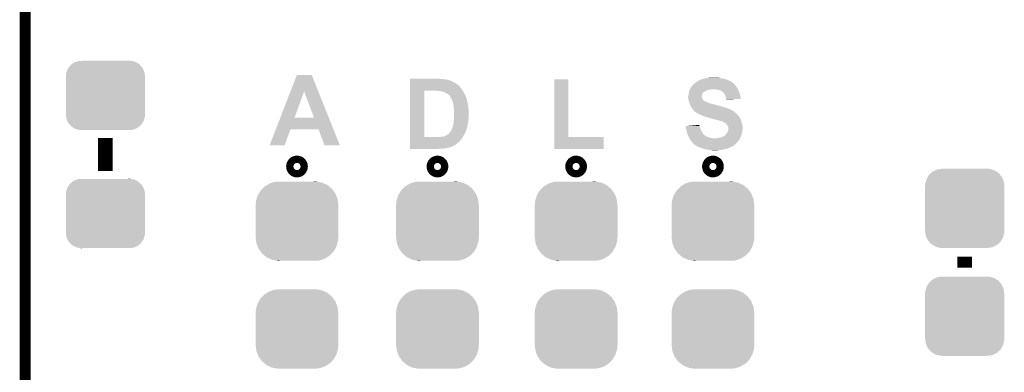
# Model space of a CAD drawing. Extents: x -1.3 to 24.2, y -3.9 to 56.
# Tile 42 of 54: x -1.3 to 12.4, y 36.4 to 41.3. Entities that reach past the tile are written whole.
import ezdxf

# ---------------------------------------------------------------- set-up
doc = ezdxf.new("R2010")
doc.units = 0
doc.layers.get('0').update_dxf_attribs({"linetype": 'CONTINUOUS'})
for name, color, linetype in [('ETH_WIZ_3_CLICK_V102_GKO', 9, 'CONTINUOUS'), ('ETH_WIZ_3_CLICK_V102_GTO', 11, 'CONTINUOUS'), ('ETH_WIZ_3_CLICK_V102_GTS', 8, 'CONTINUOUS')]:
    doc.layers.add(name, color=color, linetype=linetype)

# ---------------------------------------------------------------- blocks, each defined once
blk = doc.blocks.new('CUSTOM_163')
for points in [[(-0.30138, 0.548206), (-0.220156, 0.55118), (0.2895, 0.548206), (0.274644, 0.55118)], [(0.220196, 0.55118), (0.272634, 0.551582), (0.274644, 0.55118), (0.272634, 0.551582)], [(-0.53275, 0.382352), (-0.506696, 0.426262), (0.535452, 0.382352), (0.503826, 0.426262)], [(-0.506696, 0.426262), (-0.484662, 0.448306), (0.503826, 0.426262), (0.487948, 0.448306)], [(-0.484662, 0.448306), (-0.449236, 0.483748), (0.487948, 0.448306), (0.445606, 0.483748)], [(-0.449236, 0.483748), (-0.421072, 0.500476), (0.445606, 0.483748), (0.42562, 0.500476)], [(-0.421072, 0.500476), (-0.379352, 0.525254), (0.42562, 0.500476), (0.373964, 0.525254)], [(-0.379352, 0.525254), (-0.34411, 0.535628), (0.373964, 0.525254), (0.352334, 0.535628)], [(-0.34411, 0.535628), (-0.30138, 0.548206), (0.352334, 0.535628), (0.2895, 0.548206)], [(-0.57531, 0.22606), (-0.571088, 0.278376), (0.57531, 0.22606), (0.568744, 0.278376)], [(-0.571088, 0.278376), (-0.562764, 0.306706), (0.568744, 0.278376), (0.565188, 0.306706)], [(-0.562764, 0.306706), (-0.548172, 0.35636), (0.565188, 0.306706), (0.54567, 0.35636)], [(-0.548172, 0.35636), (-0.53275, 0.382352), (0.54567, 0.35636), (0.535452, 0.382352)], [(-0.57658, -0.22479), (-0.57658, 0.22479), (0.57658, -0.22479), (0.57658, 0.22479)], [(-0.575308, 0.22479), (-0.57531, 0.22606), (0.575306, 0.22479), (0.57531, 0.22606)], [(-0.57531, -0.22606), (-0.575308, -0.22479), (0.57531, -0.22606), (0.575306, -0.22479)], [(-0.568748, -0.27833), (-0.57531, -0.22606), (0.571096, -0.27833), (0.57531, -0.22606)], [(-0.565188, -0.306706), (-0.568748, -0.27833), (0.56276, -0.306706), (0.571096, -0.27833)], [(-0.545686, -0.356316), (-0.565188, -0.306706), (0.548188, -0.356316), (0.56276, -0.306706)], [(-0.535454, -0.382352), (-0.545686, -0.356316), (0.532744, -0.382352), (0.548188, -0.356316)], [(-0.503856, -0.426224), (-0.535454, -0.382352), (0.506722, -0.426224), (0.532744, -0.382352)], [(-0.487952, -0.448306), (-0.503856, -0.426224), (0.484654, -0.448306), (0.506722, -0.426224)], [(-0.445646, -0.483718), (-0.487952, -0.448306), (0.449268, -0.483718), (0.484654, -0.448306)], [(-0.425624, -0.500478), (-0.445646, -0.483718), (0.421056, -0.500478), (0.449268, -0.483718)], [(-0.374016, -0.525232), (-0.425624, -0.500478), (0.37939, -0.525232), (0.421056, -0.500478)], [(-0.35234, -0.53563), (-0.374016, -0.525232), (0.344082, -0.53563), (0.37939, -0.525232)], [(-0.289584, -0.548194), (-0.35234, -0.53563), (0.30142, -0.548194), (0.344082, -0.53563)], [(-0.274668, -0.55118), (-0.289584, -0.548194), (0.220196, -0.55118), (0.30142, -0.548194)], [(-0.272642, -0.551586), (-0.274668, -0.55118), (-0.272642, -0.551586), (-0.220156, -0.55118)]]:
    blk.add_solid(points)
blk = doc.blocks.new('CUSTOM_85')
for points in [[(-0.50865, 0.391118), (-0.49206, 0.415132), (0.51172, 0.391118), (0.488542, 0.415132)], [(-0.49206, 0.415132), (-0.46173, 0.438634), (0.488542, 0.415132), (0.465856, 0.438634)], [(-0.46173, 0.438634), (-0.439856, 0.455582), (0.465856, 0.438634), (0.434534, 0.455582)], [(-0.439856, 0.455582), (-0.400444, 0.470062), (0.434534, 0.455582), (0.407772, 0.470062)], [(-0.400444, 0.470062), (-0.377868, 0.478356), (0.407772, 0.470062), (0.364386, 0.478356)], [(-0.377868, 0.478356), (-0.311896, 0.48133), (0.364386, 0.478356), (0.348828, 0.48133)], [(0.311896, 0.48133), (0.342906, 0.482462), (0.348828, 0.48133), (0.342906, 0.482462)], [(-0.55118, 0.2667), (-0.548948, 0.297656), (0.55118, 0.2667), (0.54639, 0.297656)], [(-0.548948, 0.297656), (-0.538434, 0.331962), (0.54639, 0.297656), (0.541078, 0.331962)], [(-0.538434, 0.331962), (-0.529594, 0.360796), (0.541078, 0.331962), (0.52677, 0.360796)], [(-0.529594, 0.360796), (-0.50865, 0.391118), (0.52677, 0.360796), (0.51172, 0.391118)], [(-0.55118, 0.26543), (-0.55118, 0.2667), (0.55118, 0.26543), (0.55118, 0.2667)], [(-0.55118, -0.26543), (-0.55118, 0.26543), (0.55118, -0.26543), (0.55118, 0.26543)], [(-0.55118, -0.2667), (-0.55118, -0.26543), (0.55118, -0.2667), (0.55118, -0.26543)], [(-0.546388, -0.297652), (-0.55118, -0.2667), (0.54895, -0.297652), (0.55118, -0.2667)], [(-0.541078, -0.331962), (-0.546388, -0.297652), (0.538432, -0.331962), (0.54895, -0.297652)], [(-0.526772, -0.360792), (-0.541078, -0.331962), (0.529596, -0.360792), (0.538432, -0.331962)], [(-0.511724, -0.391118), (-0.526772, -0.360792), (0.508648, -0.391118), (0.529596, -0.360792)], [(-0.488544, -0.41513), (-0.511724, -0.391118), (0.492062, -0.41513), (0.508648, -0.391118)], [(-0.465858, -0.438634), (-0.488544, -0.41513), (0.461728, -0.438634), (0.492062, -0.41513)], [(-0.434542, -0.45558), (-0.465858, -0.438634), (0.439858, -0.45558), (0.461728, -0.438634)], [(-0.407776, -0.470064), (-0.434542, -0.45558), (0.400436, -0.470064), (0.439858, -0.45558)], [(-0.3644, -0.478356), (-0.407776, -0.470064), (0.377868, -0.478356), (0.400436, -0.470064)], [(-0.348842, -0.48133), (-0.3644, -0.478356), (0.311896, -0.48133), (0.377868, -0.478356)], [(-0.342912, -0.482464), (-0.348842, -0.48133), (-0.342912, -0.482464), (-0.311896, -0.48133)]]:
    blk.add_solid(points)
blk = doc.blocks.new('CUSTOM_175')
for points in [[(-0.383312, 0.541074), (-0.323442, 0.549926), (0.373946, 0.541074), (0.339246, 0.549926)], [(-0.323442, 0.549926), (-0.31496, 0.55118), (0.339246, 0.549926), (0.31496, 0.55118)], [(-0.532846, 0.406198), (-0.508918, 0.445816), (0.53029, 0.406198), (0.51162, 0.445816)], [(-0.508918, 0.445816), (-0.497124, 0.465342), (0.51162, 0.445816), (0.49401, 0.465342)], [(-0.497124, 0.465342), (-0.461888, 0.497124), (0.49401, 0.465342), (0.465342, 0.497124)], [(-0.461888, 0.497124), (-0.445816, 0.51162), (0.465342, 0.497124), (0.441342, 0.51162)], [(-0.445816, 0.51162), (-0.400774, 0.532846), (0.441342, 0.51162), (0.406198, 0.532846)], [(-0.400774, 0.532846), (-0.383312, 0.541074), (0.406198, 0.532846), (0.373946, 0.541074)], [(-0.55118, 0.31496), (-0.549926, 0.339246), (0.55118, 0.31496), (0.54759, 0.339246)], [(-0.55118, -0.31496), (-0.55118, 0.31496), (0.55118, -0.31496), (0.55118, 0.31496)], [(-0.549926, 0.339246), (-0.538686, 0.383312), (0.54759, 0.339246), (0.541074, 0.383312)], [(-0.538686, 0.383312), (-0.532846, 0.406198), (0.541074, 0.383312), (0.53029, 0.406198)], [(-0.547588, -0.339246), (-0.55118, -0.31496), (0.549926, -0.339246), (0.55118, -0.31496)], [(-0.541074, -0.383312), (-0.547588, -0.339246), (0.538684, -0.383312), (0.549926, -0.339246)], [(-0.530288, -0.406198), (-0.541074, -0.383312), (0.532846, -0.406198), (0.538684, -0.383312)], [(-0.51162, -0.445816), (-0.530288, -0.406198), (0.508916, -0.445816), (0.532846, -0.406198)], [(-0.494008, -0.465342), (-0.51162, -0.445816), (0.497124, -0.465342), (0.508916, -0.445816)], [(-0.465342, -0.497124), (-0.494008, -0.465342), (0.461886, -0.497124), (0.497124, -0.465342)], [(-0.44134, -0.51162), (-0.465342, -0.497124), (0.445816, -0.51162), (0.461886, -0.497124)], [(-0.406198, -0.532846), (-0.44134, -0.51162), (0.400772, -0.532846), (0.445816, -0.51162)], [(-0.373944, -0.541074), (-0.406198, -0.532846), (0.383312, -0.541074), (0.400772, -0.532846)], [(-0.339246, -0.549926), (-0.373944, -0.541074), (0.32344, -0.549926), (0.383312, -0.541074)], [(-0.31496, -0.55118), (-0.339246, -0.549926), (0.31496, -0.55118), (0.32344, -0.549926)]]:
    blk.add_solid(points)

msp = doc.modelspace()

# ---------------------------------------------------------------- linework, layer by layer
at = {"layer": 'ETH_WIZ_3_CLICK_V102_GKO', "const_width": 0.1524}
msp.add_lwpolyline([(-1.27, -3.81), (-1.27, 53.594)], dxfattribs=at)
at = {"layer": 'ETH_WIZ_3_CLICK_V102_GTO', "const_width": 0.2032}
for points in [[(-0.1524, 39.1922), (-0.1524, 39.6494)], [(11.811, 37.846), (11.811, 37.9984)]]:
    msp.add_lwpolyline(points, dxfattribs=at)
at = {"layer": 'ETH_WIZ_3_CLICK_V102_GTO', "const_width": 0.20066}
for points in [[(2.4638, 39.25316, 1), (2.5654, 39.25316, 1)], [(4.4196, 39.25316, 1), (4.5212, 39.25316, 1)], [(6.35, 39.25316, 1), (6.4516, 39.25316, 1)], [(8.255, 39.25316, 1), (8.3566, 39.25316, 1)]]:
    msp.add_lwpolyline(points, format="xyb", close=True, dxfattribs=at)
at = {"layer": 'ETH_WIZ_3_CLICK_V102_GTO'}
for points in [[(2.424332, 40.297036), (2.51207, 40.523144), (2.811016, 40.297036), (2.720344, 40.523144)], [(2.51207, 40.523144), (2.512078, 40.52316), (2.720344, 40.523144), (2.512078, 40.52316)], [(4.089422, 40.46982), (4.089424, 40.47236), (4.51612, 40.46982), (4.49072, 40.47236)], [(4.089422, 40.46474), (4.089422, 40.46982), (4.57708, 40.46474), (4.51612, 40.46982)], [(4.089422, 40.45966), (4.089422, 40.46474), (4.607562, 40.45966), (4.57708, 40.46474)], [(4.089422, 40.45204), (4.089422, 40.45966), (4.632962, 40.45204), (4.607562, 40.45966)], [(4.089422, 40.452038), (4.089422, 40.45204), (4.638044, 40.452038), (4.632962, 40.45204)], [(4.089422, 40.4495), (4.089422, 40.452038), (4.643124, 40.4495), (4.638044, 40.452038)], [(4.089422, 40.449498), (4.089422, 40.4495), (4.648204, 40.449498), (4.643124, 40.4495)], [(4.089422, 40.43172), (4.089422, 40.449498), (4.68376, 40.43172), (4.648204, 40.449498)], [(6.096004, 39.6621), (6.096022, 40.464716), (6.294144, 39.6621), (6.29412, 40.464716)], [(6.096022, 40.464716), (6.096024, 40.46474), (6.29412, 40.464716), (6.096024, 40.46474)], [(8.087354, 40.436798), (8.094978, 40.44188), (8.554722, 40.436798), (8.543288, 40.44188)], [(8.094978, 40.44188), (8.122924, 40.45458), (8.543288, 40.44188), (8.514714, 40.45458)], [(8.122924, 40.45458), (8.125466, 40.454586), (8.514714, 40.45458), (8.5147, 40.454586)], [(8.125466, 40.454586), (8.128, 40.45712), (8.5147, 40.454586), (8.508998, 40.45712)], [(8.128, 40.45712), (8.128004, 40.457122), (8.508998, 40.45712), (8.508994, 40.457122)], [(8.128004, 40.457122), (8.138162, 40.4622), (8.508994, 40.457122), (8.49376, 40.4622)], [(8.138162, 40.4622), (8.145782, 40.46474), (8.49376, 40.4622), (8.48614, 40.46474)], [(8.145782, 40.46474), (8.153402, 40.46728), (8.48614, 40.46474), (8.479366, 40.46728)], [(8.153402, 40.46728), (8.166102, 40.469822), (8.479366, 40.46728), (8.472586, 40.469822)], [(8.166102, 40.469822), (8.172444, 40.472358), (8.472586, 40.469822), (8.465822, 40.472358)], [(8.172444, 40.472358), (8.178802, 40.4749), (8.465822, 40.472358), (8.450574, 40.4749)], [(8.178802, 40.4749), (8.20674, 40.47998), (8.450574, 40.4749), (8.4201, 40.47998)], [(8.20674, 40.47998), (8.23976, 40.48506), (8.4201, 40.47998), (8.397238, 40.48506)], [(8.23976, 40.48506), (8.25754, 40.4876), (8.397238, 40.48506), (8.37946, 40.4876)], [(8.25754, 40.4876), (8.275322, 40.49014), (8.361682, 40.4876), (8.346438, 40.49014)], [(4.089404, 39.662122), (4.089418, 40.307238), (4.287522, 39.662122), (4.287522, 40.307238)], [(4.089418, 40.30726), (4.08942, 40.31996), (4.821768, 40.30726), (4.8133, 40.31996)], [(4.089418, 40.307238), (4.089418, 40.30726), (4.287522, 40.307238), (4.41452, 40.30726)], [(4.08942, 40.385998), (4.089422, 40.403782), (4.757422, 40.385998), (4.73202, 40.403782)], [(4.08942, 40.36314), (4.08942, 40.385998), (4.780284, 40.36314), (4.757422, 40.385998)], [(4.08942, 40.363116), (4.08942, 40.36314), (4.78282, 40.363116), (4.780284, 40.36314)], [(4.08942, 40.360594), (4.08942, 40.363116), (4.782824, 40.360594), (4.78282, 40.363116)], [(4.08942, 40.35044), (4.08942, 40.360594), (4.79044, 40.35044), (4.782824, 40.360594)], [(4.08942, 40.33774), (4.08942, 40.35044), (4.8006, 40.33774), (4.79044, 40.35044)], [(4.08942, 40.31996), (4.08942, 40.33774), (4.8133, 40.31996), (4.8006, 40.33774)], [(4.089422, 40.41902), (4.089422, 40.43172), (4.70662, 40.41902), (4.68376, 40.43172)], [(4.089422, 40.403782), (4.089422, 40.41902), (4.73202, 40.403782), (4.70662, 40.41902)], [(4.465322, 40.30472), (4.450082, 40.30726), (4.82346, 40.30472), (4.821768, 40.30726)], [(4.490722, 40.30218), (4.478022, 40.30472), (4.825154, 40.30218), (4.82346, 40.30472)], [(7.976446, 40.30218), (7.97814, 40.30726), (8.201662, 40.30218), (8.21182, 40.30726)], [(7.97814, 40.30726), (7.98017, 40.31234), (8.21182, 40.30726), (8.22198, 40.31234)], [(7.98017, 40.31234), (7.983218, 40.319958), (8.22198, 40.31234), (8.244838, 40.319958)], [(7.983218, 40.319958), (7.98525, 40.32504), (8.244838, 40.319958), (8.28548, 40.32504)], [(7.98525, 40.32504), (7.986266, 40.32758), (8.28548, 40.32504), (8.300718, 40.32758)], [(7.986266, 40.32758), (7.9883, 40.332662), (8.65378, 40.32758), (8.65124, 40.332662)], [(7.9883, 40.332662), (7.991344, 40.337738), (8.65124, 40.332662), (8.6487, 40.337738)], [(7.991344, 40.337738), (8.00049, 40.35298), (8.6487, 40.337738), (8.63854, 40.35298)], [(8.00049, 40.35298), (8.00354, 40.358062), (8.63854, 40.35298), (8.634476, 40.358062)], [(8.00354, 40.358062), (8.003546, 40.360606), (8.634476, 40.358062), (8.63244, 40.360606)], [(8.003546, 40.360606), (8.008618, 40.36568), (8.63244, 40.360606), (8.62838, 40.36568)], [(8.008618, 40.36568), (8.01116, 40.368222), (8.62838, 40.36568), (8.626474, 40.368222)], [(8.01116, 40.368222), (8.018782, 40.37838), (8.626474, 40.368222), (8.618856, 40.37838)], [(8.018782, 40.37838), (8.03656, 40.396158), (8.618856, 40.37838), (8.60552, 40.396158)], [(8.03656, 40.396158), (8.04164, 40.401238), (8.60552, 40.396158), (8.600438, 40.401238)], [(8.04164, 40.401238), (8.044182, 40.40378), (8.600438, 40.401238), (8.595366, 40.40378)], [(8.044182, 40.40378), (8.049256, 40.408854), (8.595366, 40.40378), (8.592822, 40.408854)], [(8.049256, 40.408854), (8.049262, 40.40886), (8.592822, 40.408854), (8.592816, 40.40886)], [(8.049262, 40.40886), (8.068854, 40.4241), (8.592816, 40.40886), (8.5725, 40.4241)], [(8.068854, 40.4241), (8.07212, 40.42664), (8.5725, 40.4241), (8.568944, 40.42664)], [(8.07212, 40.42664), (8.087354, 40.436798), (8.568944, 40.42664), (8.554722, 40.436798)], [(8.3439, 40.32504), (8.313422, 40.32758), (8.65505, 40.32504), (8.65378, 40.32758)], [(8.369298, 40.3225), (8.3439, 40.32504), (8.65632, 40.3225), (8.65505, 40.32504)], [(8.38962, 40.31488), (8.369298, 40.3225), (8.659178, 40.31488), (8.65632, 40.3225)], [(8.4074, 40.309802), (8.38962, 40.31488), (8.661082, 40.309802), (8.659178, 40.31488)], [(8.4201, 40.30472), (8.4074, 40.309802), (8.662988, 40.30472), (8.661082, 40.309802)], [(8.42518, 40.30218), (8.4201, 40.30472), (8.66394, 40.30218), (8.662988, 40.30472)], [(2.283424, 39.933908), (2.424332, 40.297036), (2.481592, 39.933908), (2.613642, 40.297036)], [(2.750788, 39.93388), (2.613642, 40.297036), (2.956646, 39.93388), (2.811016, 40.297036)], [(4.516122, 40.29964), (4.49834, 40.30218), (4.826848, 40.29964), (4.825154, 40.30218)], [(4.526282, 40.299638), (4.516122, 40.29964), (4.826848, 40.299638), (4.826848, 40.29964)], [(4.5339, 40.297102), (4.526282, 40.299638), (4.828538, 40.297102), (4.826848, 40.299638)], [(4.554222, 40.292018), (4.5339, 40.297102), (4.831312, 40.292018), (4.828538, 40.297102)], [(4.572, 40.2844), (4.554222, 40.292018), (4.835468, 40.2844), (4.831312, 40.292018)], [(4.587238, 40.27678), (4.572, 40.2844), (4.839624, 40.27678), (4.835468, 40.2844)], [(4.59994, 40.26916), (4.587238, 40.27678), (4.84378, 40.26916), (4.839624, 40.27678)], [(4.610104, 40.26154), (4.59994, 40.26916), (4.848226, 40.26154), (4.84378, 40.26916)], [(4.620262, 40.256452), (4.610104, 40.26154), (4.851194, 40.256452), (4.848226, 40.26154)], [(4.622814, 40.251382), (4.620262, 40.256452), (4.854152, 40.251382), (4.851194, 40.256452)], [(4.625348, 40.251372), (4.622814, 40.251382), (4.854158, 40.251372), (4.854152, 40.251382)], [(4.635922, 40.238684), (4.625348, 40.251372), (4.86156, 40.238684), (4.854158, 40.251372)], [(4.63804, 40.23614), (4.635922, 40.238684), (4.86254, 40.23614), (4.86156, 40.238684)], [(4.65836, 40.20566), (4.63804, 40.23614), (4.87426, 40.20566), (4.86254, 40.23614)], [(4.658364, 40.205656), (4.65836, 40.20566), (4.87426, 40.205656), (4.87426, 40.20566)], [(4.662428, 40.200576), (4.658364, 40.205656), (4.874262, 40.200576), (4.87426, 40.205656)], [(4.66649, 40.195498), (4.662428, 40.200576), (4.8768, 40.195498), (4.874262, 40.200576)], [(4.66852, 40.192958), (4.66649, 40.195498), (4.877648, 40.192958), (4.8768, 40.195498)], [(4.670214, 40.187876), (4.66852, 40.192958), (4.87934, 40.187876), (4.877648, 40.192958)], [(4.672754, 40.180258), (4.670214, 40.187876), (4.87934, 40.180258), (4.87934, 40.187876)], [(4.673598, 40.17772), (4.672754, 40.180258), (4.879848, 40.17772), (4.87934, 40.180258)], [(4.676142, 40.167558), (4.673598, 40.17772), (4.881882, 40.167558), (4.879848, 40.17772)], [(4.676142, 40.167554), (4.676142, 40.167558), (4.881884, 40.167554), (4.881882, 40.167558)], [(4.68122, 40.159936), (4.676142, 40.167554), (4.88493, 40.159936), (4.881884, 40.167554)], [(7.96036, 40.218362), (7.960362, 40.231064), (8.150862, 40.218362), (8.150862, 40.231064)], [(7.960362, 40.218358), (7.96036, 40.218362), (8.150862, 40.218358), (8.150862, 40.218362)], [(7.960362, 40.231064), (7.965436, 40.243758), (8.150862, 40.231064), (8.15086, 40.243758)], [(7.961208, 40.21074), (7.960362, 40.218358), (8.1534, 40.21074), (8.150862, 40.218358)], [(7.962336, 40.200578), (7.961208, 40.21074), (8.158482, 40.200578), (8.1534, 40.21074)], [(7.9629, 40.1955), (7.962336, 40.200578), (8.159752, 40.1955), (8.158482, 40.200578)], [(7.963536, 40.190416), (7.9629, 40.1955), (8.161022, 40.190416), (8.159752, 40.1955)], [(7.964806, 40.18026), (7.963536, 40.190416), (8.168642, 40.18026), (8.161022, 40.190416)], [(7.96544, 40.175182), (7.964806, 40.18026), (8.17372, 40.175182), (8.168642, 40.18026)], [(7.965436, 40.243758), (7.96544, 40.243764), (8.15086, 40.243758), (8.15086, 40.243764)], [(7.96544, 40.243764), (7.967254, 40.25646), (8.15086, 40.243764), (8.153398, 40.25646)], [(7.966892, 40.1701), (7.96544, 40.175182), (8.1788, 40.1701), (8.17372, 40.175182)], [(7.968344, 40.16502), (7.966892, 40.1701), (8.186422, 40.16502), (8.1788, 40.1701)], [(7.967254, 40.25646), (7.96798, 40.26154), (8.153398, 40.25646), (8.157208, 40.26154)], [(7.96798, 40.26154), (7.968544, 40.26662), (8.157208, 40.26154), (8.16102, 40.26662)], [(7.968544, 40.26662), (7.970238, 40.28186), (8.16102, 40.26662), (8.17118, 40.28186)], [(7.970238, 40.28186), (7.970522, 40.284402), (8.17118, 40.28186), (8.173722, 40.284402)], [(7.970522, 40.284402), (7.972212, 40.289474), (8.173722, 40.284402), (8.178794, 40.289474)], [(7.972212, 40.289474), (7.972214, 40.28948), (8.178794, 40.289474), (8.181338, 40.28948)], [(7.972214, 40.28948), (7.976446, 40.30218), (8.181338, 40.28948), (8.201662, 40.30218)], [(8.430256, 40.299642), (8.42518, 40.30218), (8.665028, 40.299642), (8.66394, 40.30218)], [(8.435334, 40.294566), (8.430256, 40.299642), (8.667204, 40.294566), (8.665028, 40.299642)], [(8.437876, 40.29456), (8.435334, 40.294566), (8.667206, 40.29456), (8.667204, 40.294566)], [(8.44804, 40.2844), (8.437876, 40.29456), (8.67156, 40.2844), (8.667206, 40.29456)], [(8.453118, 40.279322), (8.44804, 40.2844), (8.673466, 40.279322), (8.67156, 40.2844)], [(8.464006, 40.264078), (8.453118, 40.279322), (8.67918, 40.264078), (8.673466, 40.279322)], [(8.465818, 40.261538), (8.464006, 40.264078), (8.679746, 40.261538), (8.67918, 40.264078)], [(8.47344, 40.2463), (8.465818, 40.261538), (8.683132, 40.2463), (8.679746, 40.261538)], [(8.48106, 40.22598), (8.47344, 40.2463), (8.687648, 40.22598), (8.683132, 40.2463)], [(8.483602, 40.218358), (8.48106, 40.22598), (8.68934, 40.218358), (8.687648, 40.22598)], [(8.48614, 40.210738), (8.483602, 40.218358), (8.689332, 40.210738), (8.68934, 40.218358)], [(8.49122, 40.19804), (8.48614, 40.210738), (8.68932, 40.19804), (8.689332, 40.210738)], [(8.492914, 40.19296), (8.49122, 40.19804), (8.689316, 40.19296), (8.68932, 40.19804)], [(8.493758, 40.190422), (8.492914, 40.19296), (8.623976, 40.190422), (8.689316, 40.19296)], [(8.49376, 40.185364), (8.493758, 40.190422), (8.49376, 40.185364), (8.623976, 40.190422)], [(4.68122, 40.157396), (4.68122, 40.159936), (4.885946, 40.157396), (4.88493, 40.159936)], [(4.681982, 40.154858), (4.68122, 40.157396), (4.88696, 40.154858), (4.885946, 40.157396)], [(4.685792, 40.14216), (4.681982, 40.154858), (4.8895, 40.14216), (4.88696, 40.154858)], [(4.68884, 40.132), (4.685792, 40.14216), (4.891194, 40.132), (4.8895, 40.14216)], [(4.689764, 40.12692), (4.68884, 40.132), (4.89204, 40.12692), (4.891194, 40.132)], [(4.69346, 40.106598), (4.689764, 40.12692), (4.89458, 40.106598), (4.89204, 40.12692)], [(4.69392, 40.104062), (4.69346, 40.106598), (4.895306, 40.104062), (4.89458, 40.106598)], [(4.695306, 40.088818), (4.69392, 40.104062), (4.89966, 40.088818), (4.895306, 40.104062)], [(4.69646, 40.07612), (4.695306, 40.088818), (4.89966, 40.07612), (4.89966, 40.088818)], [(4.697096, 40.0685), (4.69646, 40.07612), (4.89966, 40.0685), (4.89966, 40.07612)], [(4.699, 40.04564), (4.697096, 40.0685), (4.90235, 40.04564), (4.89966, 40.0685)], [(4.701258, 40.025318), (4.699, 40.04564), (4.90474, 40.025318), (4.90235, 40.04564)], [(7.96907, 40.16248), (7.968344, 40.16502), (8.191502, 40.16248), (8.186422, 40.16502)], [(7.969796, 40.159936), (7.96907, 40.16248), (8.19912, 40.159936), (8.191502, 40.16248)], [(7.971246, 40.154858), (7.969796, 40.159936), (8.204206, 40.154858), (8.19912, 40.159936)], [(7.971972, 40.152318), (7.971246, 40.154858), (8.214362, 40.152318), (8.204206, 40.154858)], [(7.974874, 40.14216), (7.971972, 40.152318), (8.23976, 40.14216), (8.214362, 40.152318)], [(7.975598, 40.13962), (7.974874, 40.14216), (8.244842, 40.13962), (8.23976, 40.14216)], [(7.977776, 40.13454), (7.975598, 40.13962), (8.255002, 40.13454), (8.244842, 40.13962)], [(7.979952, 40.129462), (7.977776, 40.13454), (8.27024, 40.129462), (8.255002, 40.13454)], [(7.984308, 40.1193), (7.979952, 40.129462), (8.31088, 40.1193), (8.27024, 40.129462)], [(7.986486, 40.11422), (7.984308, 40.1193), (8.333738, 40.11422), (8.31088, 40.1193)], [(7.989752, 40.1066), (7.986486, 40.11422), (8.35914, 40.1066), (8.333738, 40.11422)], [(7.99084, 40.10406), (7.989752, 40.1066), (8.366764, 40.10406), (8.35914, 40.1066)], [(7.99084, 40.104058), (7.99084, 40.10406), (8.37185, 40.104058), (8.371842, 40.10406)], [(7.992226, 40.101518), (7.99084, 40.104058), (8.382002, 40.101518), (8.37185, 40.104058)], [(7.994996, 40.09644), (7.992226, 40.101518), (8.394702, 40.09644), (8.382002, 40.101518)], [(7.996384, 40.093898), (7.994996, 40.09644), (8.4074, 40.093898), (8.394702, 40.09644)], [(7.999154, 40.08882), (7.996384, 40.093898), (8.42264, 40.08882), (8.4074, 40.093898)], [(8.001924, 40.08374), (7.999154, 40.08882), (8.44042, 40.08374), (8.42264, 40.08882)], [(8.00608, 40.07612), (8.001924, 40.08374), (8.465186, 40.07612), (8.44042, 40.08374)], [(8.007604, 40.07358), (8.00608, 40.07612), (8.47344, 40.07358), (8.465186, 40.07612)], [(8.013698, 40.063422), (8.007604, 40.07358), (8.509, 40.063422), (8.47344, 40.07358)], [(8.023226, 40.05072), (8.013698, 40.063422), (8.54202, 40.05072), (8.509, 40.063422)], [(8.028942, 40.0431), (8.023226, 40.05072), (8.557258, 40.0431), (8.54202, 40.05072)], [(8.034658, 40.03548), (8.028942, 40.0431), (8.569962, 40.03548), (8.557258, 40.0431)], [(8.034676, 40.035456), (8.034658, 40.03548), (8.5725, 40.035456), (8.569962, 40.03548)], [(8.03656, 40.032942), (8.034676, 40.035456), (8.572516, 40.032942), (8.5725, 40.035456)], [(8.03657, 40.032934), (8.03656, 40.032942), (8.572516, 40.032934), (8.572516, 40.032942)], [(8.041642, 40.027862), (8.03657, 40.032934), (8.582656, 40.027862), (8.572516, 40.032934)], [(2.219348, 39.76878), (2.283412, 39.93388), (3.022852, 39.76878), (2.956646, 39.93388)], [(2.283412, 39.93388), (2.283424, 39.933908), (2.750788, 39.93388), (2.481592, 39.933908)], [(4.69646, 39.878), (4.698768, 39.9034), (4.900246, 39.878), (4.9022, 39.9034)], [(4.698768, 39.9034), (4.699, 39.90594), (4.9022, 39.9034), (4.9022, 39.90594)], [(4.699, 39.90594), (4.699846, 39.918638), (4.9022, 39.90594), (4.9022, 39.918638)], [(4.699846, 39.918638), (4.700692, 39.931338), (4.9022, 39.918638), (4.90474, 39.931338)], [(4.700692, 39.931338), (4.70154, 39.94404), (4.90474, 39.931338), (4.90474, 39.94404)], [(4.70154, 40.022778), (4.701258, 40.025318), (4.90474, 40.022778), (4.90474, 40.025318)], [(4.70154, 39.94404), (4.70154, 40.022778), (4.90474, 39.94404), (4.90474, 40.022778)], [(8.041646, 40.02786), (8.041642, 40.027862), (8.582658, 40.02786), (8.582656, 40.027862)], [(8.046714, 40.02532), (8.041646, 40.02786), (8.586892, 40.02532), (8.582658, 40.02786)], [(8.049258, 40.020244), (8.046714, 40.02532), (8.595354, 40.020244), (8.586892, 40.02532)], [(8.049264, 40.02024), (8.049258, 40.020244), (8.59536, 40.02024), (8.595354, 40.020244)], [(8.06196, 40.01008), (8.049264, 40.02024), (8.607552, 40.01008), (8.59536, 40.02024)], [(8.0772, 39.99992), (8.06196, 40.01008), (8.619744, 39.99992), (8.607552, 40.01008)], [(8.08609, 39.99484), (8.0772, 39.99992), (8.62584, 39.99484), (8.619744, 39.99992)], [(8.094978, 39.98976), (8.08609, 39.99484), (8.631648, 39.98976), (8.62584, 39.99484)], [(8.11276, 39.98214), (8.094978, 39.98976), (8.640356, 39.98214), (8.631648, 39.98976)], [(8.12292, 39.97706), (8.11276, 39.98214), (8.646162, 39.97706), (8.640356, 39.98214)], [(8.14832, 39.96436), (8.12292, 39.97706), (8.657276, 39.96436), (8.646162, 39.97706)], [(8.169652, 39.956742), (8.14832, 39.96436), (8.66394, 39.956742), (8.657276, 39.96436)], [(8.18388, 39.95166), (8.169652, 39.956742), (8.667752, 39.95166), (8.66394, 39.956742)], [(8.201662, 39.94404), (8.18388, 39.95166), (8.673466, 39.94404), (8.667752, 39.95166)], [(8.216898, 39.938962), (8.201662, 39.94404), (8.677274, 39.938962), (8.673466, 39.94404)], [(8.234676, 39.93642), (8.216898, 39.938962), (8.67918, 39.93642), (8.677274, 39.938962)], [(8.234682, 39.936418), (8.234676, 39.93642), (8.67918, 39.936418), (8.67918, 39.93642)], [(8.24738, 39.93134), (8.234682, 39.936418), (8.679184, 39.93134), (8.67918, 39.936418)], [(8.2474, 39.931334), (8.24738, 39.93134), (8.679184, 39.931334), (8.679184, 39.93134)], [(8.255002, 39.9288), (8.2474, 39.931334), (8.680874, 39.9288), (8.679184, 39.931334)], [(8.265158, 39.926262), (8.255002, 39.9288), (8.682568, 39.926262), (8.680874, 39.9288)], [(8.270236, 39.923722), (8.265158, 39.926262), (8.68426, 39.923722), (8.682568, 39.926262)], [(8.272778, 39.92372), (8.270236, 39.923722), (8.684262, 39.92372), (8.68426, 39.923722)], [(8.31342, 39.91356), (8.272778, 39.92372), (8.690356, 39.91356), (8.684262, 39.92372)], [(8.322318, 39.911018), (8.31342, 39.91356), (8.69188, 39.911018), (8.690356, 39.91356)], [(8.348978, 39.9034), (8.322318, 39.911018), (8.695146, 39.9034), (8.69188, 39.911018)], [(8.36422, 39.90086), (8.348978, 39.9034), (8.696234, 39.90086), (8.695146, 39.9034)], [(8.376918, 39.89832), (8.36422, 39.90086), (8.697322, 39.89832), (8.696234, 39.90086)], [(8.387078, 39.89324), (8.376918, 39.89832), (8.6995, 39.89324), (8.697322, 39.89832)], [(8.387086, 39.893238), (8.387078, 39.89324), (8.6995, 39.893238), (8.6995, 39.89324)], [(8.39724, 39.890698), (8.387086, 39.893238), (8.700066, 39.890698), (8.6995, 39.893238)], [(2.133612, 39.547832), (2.21934, 39.768762), (2.341872, 39.547832), (2.423156, 39.768762)], [(2.21934, 39.768762), (2.219348, 39.76878), (2.423156, 39.768762), (2.814302, 39.76878)], [(2.898136, 39.547816), (2.814302, 39.76878), (3.11146, 39.547816), (3.022852, 39.76878)], [(4.657512, 39.748462), (4.664282, 39.758614), (4.86664, 39.748462), (4.869178, 39.758614)], [(4.664282, 39.758614), (4.665978, 39.761156), (4.869178, 39.758614), (4.871716, 39.761156)], [(4.665978, 39.761156), (4.666928, 39.763694), (4.871716, 39.761156), (4.874254, 39.763694)], [(4.666928, 39.763694), (4.668834, 39.768776), (4.874254, 39.763694), (4.87426, 39.768776)], [(4.668834, 39.768776), (4.6736, 39.78148), (4.87426, 39.768776), (4.878168, 39.78148)], [(4.6736, 39.78148), (4.680372, 39.801802), (4.878168, 39.78148), (4.88442, 39.801802)], [(4.680372, 39.801802), (4.681218, 39.804338), (4.88442, 39.801802), (4.884962, 39.804338)], [(4.681218, 39.804338), (4.681222, 39.806858), (4.884962, 39.804338), (4.885502, 39.806858)], [(4.681222, 39.806858), (4.683738, 39.806882), (4.885502, 39.806858), (4.885508, 39.806882)], [(4.683738, 39.806882), (4.68376, 39.817036), (4.885508, 39.806882), (4.887684, 39.817036)], [(4.68376, 39.817036), (4.6863, 39.822118), (4.887684, 39.817036), (4.888772, 39.822118)], [(4.6863, 39.822118), (4.69011, 39.83736), (4.888772, 39.822118), (4.89204, 39.83736)], [(4.69011, 39.83736), (4.69392, 39.8526), (4.89204, 39.83736), (4.895556, 39.8526)], [(4.69392, 39.8526), (4.695698, 39.87038), (4.895556, 39.8526), (4.89966, 39.87038)], [(4.695698, 39.87038), (4.69646, 39.878), (4.89966, 39.87038), (4.900246, 39.878)], [(7.924822, 39.814498), (7.952058, 39.817038), (8.121108, 39.814498), (8.120382, 39.817038)], [(7.927352, 39.79926), (7.924822, 39.814498), (8.12546, 39.79926), (8.121108, 39.814498)], [(7.92988, 39.78402), (7.927352, 39.79926), (8.131176, 39.78402), (8.12546, 39.79926)], [(7.930804, 39.77894), (7.92988, 39.78402), (8.13308, 39.77894), (8.131176, 39.78402)], [(7.93496, 39.75608), (7.930804, 39.77894), (8.1407, 39.75608), (8.13308, 39.77894)], [(7.94258, 39.730682), (7.93496, 39.75608), (8.1534, 39.730682), (8.1407, 39.75608)], [(7.952058, 39.817038), (8.00651, 39.822116), (8.120382, 39.817038), (8.117842, 39.822116)], [(8.00651, 39.822116), (8.060982, 39.827196), (8.117842, 39.822116), (8.11784, 39.827196)], [(8.060982, 39.827196), (8.115306, 39.832262), (8.11784, 39.827196), (8.115306, 39.832262)], [(8.412482, 39.88562), (8.39724, 39.890698), (8.701194, 39.88562), (8.700066, 39.890698)], [(8.422638, 39.883082), (8.412482, 39.88562), (8.701758, 39.883082), (8.701194, 39.88562)], [(8.427716, 39.880542), (8.422638, 39.883082), (8.702322, 39.880542), (8.701758, 39.883082)], [(8.430256, 39.88054), (8.427716, 39.880542), (8.702324, 39.88054), (8.702322, 39.880542)], [(8.448038, 39.87292), (8.430256, 39.88054), (8.704016, 39.87292), (8.702324, 39.88054)], [(8.452268, 39.870382), (8.448038, 39.87292), (8.70458, 39.870382), (8.704016, 39.87292)], [(8.460738, 39.8653), (8.452268, 39.870382), (8.706106, 39.8653), (8.70458, 39.870382)], [(8.473442, 39.86022), (8.460738, 39.8653), (8.70763, 39.86022), (8.706106, 39.8653)], [(8.4836, 39.8526), (8.473442, 39.86022), (8.709916, 39.8526), (8.70763, 39.86022)], [(8.49122, 39.84752), (8.4836, 39.8526), (8.71144, 39.84752), (8.709916, 39.8526)], [(8.49376, 39.84498), (8.49122, 39.84752), (8.7122, 39.84498), (8.71144, 39.84752)], [(8.498834, 39.839906), (8.49376, 39.84498), (8.713046, 39.839906), (8.7122, 39.84498)], [(8.49884, 39.837362), (8.498834, 39.839906), (8.71347, 39.837362), (8.713046, 39.839906)], [(8.50646, 39.8272), (8.49884, 39.837362), (8.715164, 39.8272), (8.71347, 39.837362)], [(8.511538, 39.819582), (8.50646, 39.8272), (8.716434, 39.819582), (8.715164, 39.8272)], [(8.514082, 39.814498), (8.511538, 39.819582), (8.71728, 39.814498), (8.716434, 39.819582)], [(8.51662, 39.809422), (8.514082, 39.814498), (8.71728, 39.809422), (8.71728, 39.814498)], [(8.515772, 39.748458), (8.519158, 39.758618), (8.71474, 39.748458), (8.71728, 39.758618)], [(8.51916, 39.799262), (8.51662, 39.809422), (8.71728, 39.799262), (8.71728, 39.809422)], [(8.519158, 39.758618), (8.51916, 39.758622), (8.71728, 39.758618), (8.71728, 39.758622)], [(8.51916, 39.791644), (8.51916, 39.799262), (8.71728, 39.791644), (8.71728, 39.799262)], [(8.521698, 39.784022), (8.51916, 39.791644), (8.71728, 39.784022), (8.71728, 39.791644)], [(8.51916, 39.758622), (8.5217, 39.778942), (8.71728, 39.758622), (8.71728, 39.778942)], [(8.5217, 39.778942), (8.521698, 39.784022), (8.71728, 39.778942), (8.71728, 39.784022)], [(4.089402, 39.6494), (4.089404, 39.6621), (4.81584, 39.6494), (4.823248, 39.6621)], [(4.089402, 39.593522), (4.089402, 39.6494), (4.770122, 39.593522), (4.81584, 39.6494)], [(4.089404, 39.6621), (4.089404, 39.662122), (4.498338, 39.6621), (4.287522, 39.662122)], [(4.498338, 39.6621), (4.518658, 39.66718), (4.823248, 39.6621), (4.82621, 39.66718)], [(4.536438, 39.66718), (4.551678, 39.66972), (4.82621, 39.66718), (4.827692, 39.66972)], [(4.554216, 39.66972), (4.559298, 39.67226), (4.827692, 39.66972), (4.829174, 39.67226)], [(4.559298, 39.67226), (4.569458, 39.674798), (4.829174, 39.67226), (4.830654, 39.674798)], [(4.569458, 39.674798), (4.57962, 39.67988), (4.830654, 39.674798), (4.83362, 39.67988)], [(4.57962, 39.67988), (4.592322, 39.68496), (4.83362, 39.67988), (4.836668, 39.68496)], [(4.592322, 39.68496), (4.617718, 39.700198), (4.836668, 39.68496), (4.84581, 39.700198)], [(4.617718, 39.700198), (4.624068, 39.705278), (4.84581, 39.700198), (4.84886, 39.705278)], [(4.624068, 39.705278), (4.630418, 39.710358), (4.84886, 39.705278), (4.85089, 39.710358)], [(4.630418, 39.710358), (4.632958, 39.7129), (4.85089, 39.710358), (4.851908, 39.7129)], [(4.632958, 39.7129), (4.635498, 39.717972), (4.851908, 39.7129), (4.853936, 39.717972)], [(4.635498, 39.717972), (4.643116, 39.72306), (4.853936, 39.717972), (4.855972, 39.72306)], [(4.643116, 39.72306), (4.646928, 39.73068), (4.855972, 39.72306), (4.85902, 39.73068)], [(4.646928, 39.73068), (4.6482, 39.73322), (4.85902, 39.73068), (4.86029, 39.73322)], [(4.6482, 39.73322), (4.65277, 39.74084), (4.86029, 39.73322), (4.8641, 39.74084)], [(4.65277, 39.74084), (4.65582, 39.745922), (4.8641, 39.74084), (4.865792, 39.745922)], [(4.65582, 39.745922), (4.657512, 39.748462), (4.865792, 39.745922), (4.86664, 39.748462)], [(6.096, 39.497024), (6.096004, 39.662076), (6.784316, 39.497024), (6.78434, 39.662076)], [(6.096004, 39.662076), (6.096004, 39.6621), (6.78434, 39.662076), (6.294144, 39.6621)], [(7.948676, 39.710358), (7.94258, 39.730682), (8.166102, 39.710358), (8.1534, 39.730682)], [(7.950198, 39.70528), (7.948676, 39.710358), (8.17118, 39.70528), (8.166102, 39.710358)], [(7.958102, 39.6875), (7.950198, 39.70528), (8.18896, 39.6875), (8.17118, 39.70528)], [(7.96036, 39.68242), (7.958102, 39.6875), (8.19658, 39.68242), (8.18896, 39.6875)], [(7.96417, 39.6748), (7.96036, 39.68242), (8.206742, 39.6748), (8.19658, 39.68242)], [(7.96798, 39.66718), (7.96417, 39.6748), (8.22452, 39.66718), (8.206742, 39.6748)], [(7.97052, 39.6621), (7.96798, 39.66718), (8.238068, 39.6621), (8.22452, 39.66718)], [(7.971972, 39.65956), (7.97052, 39.6621), (8.24484, 39.65956), (8.238068, 39.6621)], [(7.976326, 39.65194), (7.971972, 39.65956), (8.2677, 39.65194), (8.24484, 39.65956)], [(7.97923, 39.64686), (7.976326, 39.65194), (8.298178, 39.64686), (8.2677, 39.65194)], [(7.98068, 39.64432), (7.97923, 39.64686), (8.328658, 39.64432), (8.298178, 39.64686)], [(7.99084, 39.62654), (7.98068, 39.64432), (8.674094, 39.62654), (8.682986, 39.64432)], [(7.993888, 39.62146), (7.99084, 39.62654), (8.671554, 39.62146), (8.674094, 39.62654)], [(7.995414, 39.618916), (7.993888, 39.62146), (8.666482, 39.618916), (8.671554, 39.62146)], [(7.998458, 39.613842), (7.995414, 39.618916), (8.663098, 39.613842), (8.666482, 39.618916)], [(8.3439, 39.64432), (8.36168, 39.64686), (8.682986, 39.64432), (8.684256, 39.64686)], [(8.36168, 39.64686), (8.382002, 39.65194), (8.684256, 39.64686), (8.686796, 39.65194)], [(8.382002, 39.65194), (8.404862, 39.65448), (8.686796, 39.65194), (8.688066, 39.65448)], [(8.404862, 39.65448), (8.430262, 39.6621), (8.688066, 39.65448), (8.691878, 39.6621)], [(8.430262, 39.6621), (8.453122, 39.672262), (8.691878, 39.6621), (8.69696, 39.672262)], [(8.453122, 39.672262), (8.460232, 39.67734), (8.69696, 39.672262), (8.6995, 39.67734)], [(8.460232, 39.67734), (8.470902, 39.68496), (8.6995, 39.67734), (8.701578, 39.68496)], [(8.470902, 39.68496), (8.473446, 39.684966), (8.701578, 39.68496), (8.701578, 39.684966)], [(8.473446, 39.684966), (8.48106, 39.69258), (8.701578, 39.684966), (8.703656, 39.69258)], [(8.48106, 39.69258), (8.486142, 39.700202), (8.703656, 39.69258), (8.705734, 39.700202)], [(8.486142, 39.700202), (8.49122, 39.70528), (8.705734, 39.700202), (8.70712, 39.70528)], [(8.49122, 39.70528), (8.4963, 39.71036), (8.70712, 39.70528), (8.708134, 39.71036)], [(8.4963, 39.71036), (8.50646, 39.725598), (8.708134, 39.71036), (8.711182, 39.725598)], [(8.50646, 39.725598), (8.508638, 39.730682), (8.711182, 39.725598), (8.7122, 39.730682)], [(8.508638, 39.730682), (8.51408, 39.74338), (8.7122, 39.730682), (8.714014, 39.74338)], [(8.51408, 39.74338), (8.515772, 39.748458), (8.714014, 39.74338), (8.71474, 39.748458)], [(2.341862, 39.5478), (2.133612, 39.547832), (2.341862, 39.5478), (2.341872, 39.547832)], [(3.111466, 39.5478), (3.11146, 39.547816), (3.111466, 39.5478), (2.898136, 39.547816)], [(4.0894, 39.57828), (4.089402, 39.5859), (4.7498, 39.57828), (4.75996, 39.5859)], [(4.0894, 39.56558), (4.0894, 39.57828), (4.734558, 39.56558), (4.7498, 39.57828)], [(4.0894, 39.552882), (4.0894, 39.56558), (4.71424, 39.552882), (4.734558, 39.56558)], [(4.0894, 39.54018), (4.0894, 39.552882), (4.69138, 39.54018), (4.71424, 39.552882)], [(4.0894, 39.52748), (4.0894, 39.54018), (4.663438, 39.52748), (4.69138, 39.54018)], [(4.0894, 39.51732), (4.0894, 39.52748), (4.632956, 39.51732), (4.663438, 39.52748)], [(4.0894, 39.517296), (4.0894, 39.51732), (4.63042, 39.517296), (4.632956, 39.51732)], [(4.0894, 39.51478), (4.0894, 39.517296), (4.630396, 39.51478), (4.63042, 39.517296)], [(4.0894, 39.51224), (4.0894, 39.51478), (4.60502, 39.51224), (4.620258, 39.51478)], [(4.0894, 39.50716), (4.0894, 39.51224), (4.5847, 39.50716), (4.60502, 39.51224)], [(4.0894, 39.50208), (4.0894, 39.50716), (4.561838, 39.50208), (4.5847, 39.50716)], [(4.0894, 39.49954), (4.0894, 39.50208), (4.531362, 39.49954), (4.561838, 39.50208)], [(4.0894, 39.497024), (4.0894, 39.49954), (4.45806, 39.497024), (4.4958, 39.49954)], [(4.457702, 39.497), (4.0894, 39.497024), (4.457702, 39.497), (4.45806, 39.497024)], [(4.089402, 39.59098), (4.089402, 39.593522), (4.76758, 39.59098), (4.770122, 39.593522)], [(4.089402, 39.5859), (4.089402, 39.59098), (4.75996, 39.5859), (4.76758, 39.59098)], [(6.784316, 39.497), (6.096, 39.497024), (6.784316, 39.497), (6.784316, 39.497024)], [(8.012686, 39.596058), (7.998458, 39.613842), (8.651238, 39.596058), (8.663098, 39.613842)], [(8.01878, 39.58844), (8.012686, 39.596058), (8.643618, 39.58844), (8.651238, 39.596058)], [(8.0264, 39.57828), (8.01878, 39.58844), (8.633458, 39.57828), (8.643618, 39.58844)], [(8.031482, 39.570664), (8.0264, 39.57828), (8.625842, 39.570664), (8.633458, 39.57828)], [(8.041624, 39.565586), (8.031482, 39.570664), (8.620764, 39.565586), (8.625842, 39.570664)], [(8.04164, 39.56305), (8.041624, 39.565586), (8.618228, 39.56305), (8.620764, 39.565586)], [(8.041654, 39.56304), (8.04164, 39.56305), (8.618218, 39.56304), (8.618228, 39.56305)], [(8.061962, 39.5478), (8.041654, 39.56304), (8.598624, 39.5478), (8.618218, 39.56304)], [(8.06603, 39.545258), (8.061962, 39.5478), (8.595358, 39.545258), (8.598624, 39.5478)], [(8.08228, 39.535102), (8.06603, 39.545258), (8.578428, 39.535102), (8.595358, 39.545258)], [(8.093714, 39.53002), (8.08228, 39.535102), (8.569958, 39.53002), (8.578428, 39.535102)], [(8.128002, 39.51478), (8.093714, 39.53002), (8.536946, 39.51478), (8.569958, 39.53002)], [(8.128008, 39.514778), (8.128002, 39.51478), (8.536942, 39.514778), (8.536946, 39.51478)], [(8.135622, 39.51224), (8.128008, 39.514778), (8.534396, 39.51224), (8.536942, 39.514778)], [(8.135634, 39.512236), (8.135622, 39.51224), (8.529314, 39.512236), (8.534396, 39.51224)], [(8.15086, 39.50716), (8.135634, 39.512236), (8.521702, 39.50716), (8.529314, 39.512236)], [(8.159322, 39.504622), (8.15086, 39.50716), (8.51408, 39.504622), (8.521702, 39.50716)], [(8.176262, 39.49954), (8.159322, 39.504622), (8.49376, 39.49954), (8.51408, 39.504622)], [(8.187702, 39.496998), (8.176262, 39.49954), (8.48106, 39.496998), (8.49376, 39.49954)], [(8.210552, 39.49192), (8.187702, 39.496998), (8.465818, 39.49192), (8.48106, 39.496998)], [(8.221982, 39.48938), (8.210552, 39.49192), (8.448038, 39.48938), (8.465818, 39.49192)], [(8.242298, 39.48684), (8.221982, 39.48938), (8.430258, 39.48684), (8.448038, 39.48938)], [(8.252458, 39.4843), (8.242298, 39.48684), (8.41248, 39.4843), (8.430258, 39.48684)], [(8.262618, 39.48176), (8.252458, 39.4843), (8.392158, 39.48176), (8.41248, 39.4843)], [(8.295638, 39.47922), (8.280398, 39.48176), (8.371838, 39.47922), (8.392158, 39.48176)]]:
    msp.add_solid(points, dxfattribs=at)

# ---------------------------------------------------------------- block references
at = {"layer": 'ETH_WIZ_3_CLICK_V102_GTS'}
for name, p in [('CUSTOM_85', (-0.1524, 40.24122)), ('CUSTOM_175', (11.811, 38.6715)), ('CUSTOM_85', (-0.1524, 38.60038)), ('CUSTOM_163', (2.5146, 38.4937)), ('CUSTOM_163', (4.4704, 38.4937)), ('CUSTOM_163', (6.4008, 38.4937)), ('CUSTOM_163', (8.3058, 38.4937)), ('CUSTOM_175', (11.811, 37.1729)), ('CUSTOM_163', (2.5146, 36.9951)), ('CUSTOM_163', (4.4704, 36.9951)), ('CUSTOM_163', (6.4008, 36.9951)), ('CUSTOM_163', (8.3058, 36.9951))]:
    msp.add_blockref(name, p, dxfattribs=at)

doc.saveas('drawing.dxf')
